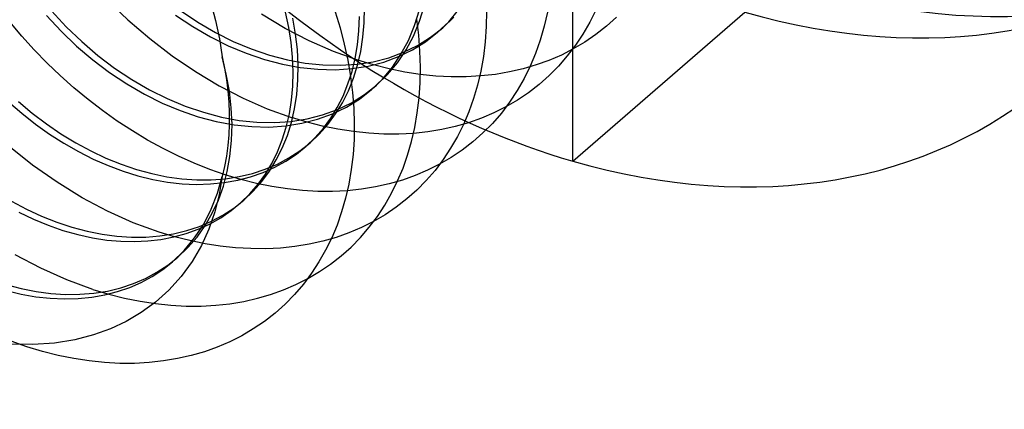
# Model space of a CAD drawing. Header units: millimetres. Extents: x -24 to 80, y -43 to 164.
# Tile 93 of 223: x 3.34 to 7.06, y 101.39 to 102.86. Entities that reach past the tile are written whole.
import ezdxf

# ---------------------------------------------------------------- set-up
doc = ezdxf.new("R2010")
doc.units = ezdxf.units.MM
doc.layers.add('MAIN-1', color=7, linetype='Continuous')
doc.layers.add('MAIN-2', color=7, linetype='Continuous')

msp = doc.modelspace()

# ---------------------------------------------------------------- linework, layer by layer
at = {"layer": 'MAIN-1'}
for centre, major_axis, start_param, end_param in [((10.2489, 101.4321), (14.0751, -16.2525), -2.289931, -0.995009), ((9.8489, 101.0857), (-14.0751, 16.2525), 0.851661, 2.146584), ((9.8489, 101.0857), (9.8198, -11.3389), -2.26042, -1.02452)]:
    msp.add_ellipse(centre, major_axis=major_axis, ratio=0.75, start_param=start_param, end_param=end_param, dxfattribs=at)
at = {"layer": 'MAIN-2'}
for p, q in [((5.4318, 102.324), (5.4318, 103.19)), ((3.6732, 102.9341), (3.7517, 102.8582)), ((3.9506, 102.8926), (4.0157, 102.8491)), ((4.0631, 102.9274), (4.0827, 102.856)), ((4.6437, 102.8472), (4.6445, 102.9039)), ((4.8338, 102.8363), (4.8521, 102.8956)), ((4.853, 102.8529), (4.8712, 102.9121)), ((4.9629, 102.851), (5.0002, 102.8955)), ((5.5187, 102.8951), (5.4956, 102.8488)), ((3.4434, 102.8748), (3.4992, 102.815)), ((3.4625, 102.8914), (3.5183, 102.8316)), ((3.7517, 102.8582), (3.8337, 102.7875)), ((3.9315, 102.876), (3.9965, 102.8325)), ((4.0827, 102.856), (4.0973, 102.7863)), ((4.3452, 102.8258), (4.2556, 102.8793)), ((4.3588, 102.8296), (4.3463, 102.8868)), ((4.3849, 102.8043), (4.3744, 102.8637)), ((4.534, 102.8885), (4.5526, 102.8274)), ((4.6238, 102.8162), (4.6255, 102.8709)), ((4.8497, 102.7997), (4.842, 102.861)), ((4.9404, 102.8275), (4.982, 102.8676)), ((5.1063, 102.8904), (5.105, 102.8323)), ((5.3355, 102.8873), (5.3233, 102.8335)), ((5.4318, 102.324), (6.0818, 102.8869)), ((5.5961, 102.8675), (5.5586, 102.8338)), ((3.3507, 102.7961), (3.3051, 102.85)), ((3.5183, 102.8316), (3.5769, 102.7755)), ((3.9965, 102.8325), (4.0629, 102.7938)), ((4.0157, 102.8491), (4.0821, 102.8104)), ((4.4362, 102.7787), (4.3452, 102.8258)), ((4.3678, 102.7729), (4.3588, 102.8296)), ((4.5526, 102.8274), (4.5684, 102.7663)), ((4.6392, 102.792), (4.6437, 102.8472)), ((4.8107, 102.7802), (4.8338, 102.8363)), ((4.8298, 102.7967), (4.853, 102.8529)), ((4.8947, 102.792), (4.9404, 102.8275)), ((4.9212, 102.8109), (4.9629, 102.851)), ((4.9275, 102.8164), (4.9291, 102.8177)), ((4.9291, 102.8177), (4.9307, 102.8191)), ((4.9307, 102.8191), (4.9323, 102.8205)), ((4.9323, 102.8205), (4.9339, 102.8219)), ((4.9339, 102.8219), (4.9355, 102.8233)), ((4.9355, 102.8233), (4.9371, 102.8247)), ((4.9371, 102.8247), (4.9387, 102.8261)), ((4.9387, 102.8261), (4.9403, 102.8275)), ((5.105, 102.8323), (5.1009, 102.7752)), ((5.3233, 102.8335), (5.3084, 102.7815)), ((5.4956, 102.8488), (5.4699, 102.8044)), ((5.5586, 102.8338), (5.5189, 102.8025)), ((3.3977, 102.7444), (3.3507, 102.7961)), ((3.4992, 102.815), (3.5578, 102.7589)), ((3.8337, 102.7875), (3.9187, 102.722)), ((4.0629, 102.7938), (4.1304, 102.7601)), ((4.0821, 102.8104), (4.1495, 102.7766)), ((4.0973, 102.7863), (4.1071, 102.718)), ((4.3916, 102.7455), (4.3849, 102.8043)), ((4.6187, 102.7634), (4.6238, 102.8162)), ((4.631, 102.7384), (4.6392, 102.792)), ((4.8018, 102.7441), (4.8298, 102.7967)), ((4.8454, 102.7612), (4.8947, 102.792)), ((4.8544, 102.739), (4.8497, 102.7997)), ((4.8756, 102.7754), (4.9212, 102.8109)), ((4.9212, 102.8109), (4.9228, 102.8123)), ((4.9228, 102.8123), (4.9244, 102.8136)), ((4.9244, 102.8136), (4.926, 102.815)), ((4.926, 102.815), (4.9275, 102.8164)), ((5.3084, 102.7815), (5.2909, 102.7313)), ((5.4699, 102.8044), (5.4417, 102.7618)), ((5.5189, 102.8025), (5.4771, 102.7739)), ((3.446, 102.6947), (3.3977, 102.7444)), ((3.5578, 102.7589), (3.6189, 102.7067)), ((3.5769, 102.7755), (3.638, 102.7233)), ((4.1304, 102.7601), (4.1984, 102.7316)), ((4.1495, 102.7766), (4.2175, 102.7482)), ((4.2175, 102.7482), (4.2858, 102.725)), ((4.3734, 102.7169), (4.3678, 102.7729)), ((4.3945, 102.6877), (4.3916, 102.7455)), ((4.5277, 102.7385), (4.4362, 102.7787)), ((4.5684, 102.7663), (4.5815, 102.7052)), ((4.6101, 102.7124), (4.6187, 102.7634)), ((4.7692, 102.6954), (4.8018, 102.7441)), ((4.7735, 102.7189), (4.8262, 102.7447)), ((4.7827, 102.7276), (4.8107, 102.7802)), ((4.7926, 102.7355), (4.8454, 102.7612)), ((4.8262, 102.7447), (4.8756, 102.7754)), ((5.1009, 102.7752), (5.0939, 102.7191)), ((5.4335, 102.748), (5.3884, 102.7249)), ((5.4417, 102.7618), (5.4109, 102.7214)), ((5.4771, 102.7739), (5.4335, 102.748)), ((3.6189, 102.7067), (3.6821, 102.6588)), ((3.638, 102.7233), (3.7012, 102.6754)), ((3.9187, 102.722), (4.0062, 102.6624)), ((4.1071, 102.718), (4.1161, 102.6748)), ((4.1231, 102.6531), (4.1071, 102.718)), ((4.1984, 102.7316), (4.2667, 102.7084)), ((4.2667, 102.7084), (4.3348, 102.6906)), ((4.2858, 102.725), (4.3539, 102.7071)), ((4.3539, 102.7071), (4.4214, 102.6947)), ((4.3756, 102.6617), (4.3734, 102.7169)), ((4.6192, 102.7052), (4.5277, 102.7385)), ((4.5981, 102.6632), (4.6101, 102.7124)), ((4.6191, 102.6866), (4.631, 102.7384)), ((4.6779, 102.6998), (4.7367, 102.7149)), ((4.7176, 102.6984), (4.7735, 102.7189)), ((4.7367, 102.7149), (4.7926, 102.7355)), ((4.7501, 102.6788), (4.7827, 102.7276)), ((4.8563, 102.6791), (4.8544, 102.739)), ((5.0939, 102.7191), (5.0841, 102.6643)), ((5.2909, 102.7313), (5.2705, 102.6827)), ((5.3884, 102.7249), (5.3417, 102.7047)), ((5.4109, 102.7214), (5.3777, 102.6831)), ((3.4959, 102.6471), (3.446, 102.6947)), ((3.7012, 102.6754), (3.7662, 102.6321)), ((4.1161, 102.6748), (4.1233, 102.632)), ((4.3348, 102.6906), (4.4023, 102.6781)), ((4.3937, 102.6311), (4.3945, 102.6877)), ((4.4023, 102.6781), (4.4689, 102.6711)), ((4.4214, 102.6947), (4.488, 102.6877)), ((4.4689, 102.6711), (4.5341, 102.6696)), ((4.488, 102.6877), (4.5532, 102.6862)), ((4.5341, 102.6696), (4.5975, 102.6736)), ((4.5532, 102.6862), (4.6167, 102.6902)), ((4.5815, 102.7052), (4.5919, 102.6443)), ((4.5975, 102.6736), (4.6588, 102.6832)), ((4.6036, 102.637), (4.6191, 102.6866)), ((4.6167, 102.6902), (4.6779, 102.6998)), ((4.6785, 102.6873), (4.6192, 102.7052)), ((4.6588, 102.6832), (4.7176, 102.6984)), ((4.7377, 102.6724), (4.6785, 102.6873)), ((4.7129, 102.6342), (4.7501, 102.6788)), ((4.732, 102.6508), (4.7692, 102.6954)), ((4.7968, 102.6605), (4.7377, 102.6724)), ((4.8552, 102.6202), (4.8563, 102.6791)), ((5.2438, 102.6727), (5.1923, 102.6609)), ((5.2936, 102.6873), (5.2438, 102.6727)), ((5.2705, 102.6827), (5.2474, 102.6357)), ((5.3417, 102.7047), (5.2936, 102.6873)), ((5.3777, 102.6831), (5.3421, 102.6472)), ((3.5475, 102.6011), (3.4959, 102.6471)), ((3.6821, 102.6588), (3.7471, 102.6156)), ((3.7662, 102.6321), (3.8326, 102.5937)), ((4.0062, 102.6624), (4.0957, 102.6089)), ((4.1348, 102.5887), (4.1231, 102.6531)), ((4.1233, 102.632), (4.1287, 102.5895)), ((4.3743, 102.6074), (4.3756, 102.6617)), ((4.5826, 102.6156), (4.5981, 102.6632)), ((4.5844, 102.5896), (4.6036, 102.637)), ((4.5919, 102.6443), (4.5995, 102.5839)), ((4.6714, 102.5941), (4.7129, 102.6342)), ((4.6905, 102.6107), (4.732, 102.6508)), ((4.8556, 102.6515), (4.7968, 102.6605)), ((4.9141, 102.6455), (4.8556, 102.6515)), ((4.972, 102.6426), (4.9141, 102.6455)), ((5.0289, 102.6426), (4.972, 102.6426)), ((5.0847, 102.6458), (5.0289, 102.6426)), ((5.0841, 102.6643), (5.0717, 102.6113)), ((5.1393, 102.6519), (5.0847, 102.6458)), ((5.1923, 102.6609), (5.1393, 102.6519)), ((5.2474, 102.6357), (5.2215, 102.5903)), ((5.3421, 102.6472), (5.3043, 102.6137)), ((3.6008, 102.557), (3.5475, 102.6011)), ((3.7471, 102.6156), (3.8135, 102.5771)), ((4.0957, 102.6089), (4.1864, 102.5619)), ((4.3695, 102.5543), (4.3743, 102.6074)), ((4.3892, 102.5758), (4.3937, 102.6311)), ((4.5639, 102.57), (4.5826, 102.6156)), ((4.6449, 102.5753), (4.6905, 102.6107)), ((4.6714, 102.5941), (4.673, 102.5955)), ((4.673, 102.5955), (4.6746, 102.5969)), ((4.6746, 102.5969), (4.6762, 102.5982)), ((4.6762, 102.5982), (4.6778, 102.5996)), ((4.6778, 102.5996), (4.6794, 102.601)), ((4.6794, 102.601), (4.681, 102.6024)), ((4.681, 102.6024), (4.6826, 102.6038)), ((4.6826, 102.6038), (4.6842, 102.6051)), ((4.6842, 102.6051), (4.6858, 102.6065)), ((4.6858, 102.6065), (4.6873, 102.6079)), ((4.6873, 102.6079), (4.6889, 102.6093)), ((4.6889, 102.6093), (4.6905, 102.6106)), ((4.8513, 102.5626), (4.8552, 102.6202)), ((5.0717, 102.6113), (5.0568, 102.5601)), ((5.3043, 102.6137), (5.2643, 102.5827)), ((3.8135, 102.5771), (3.8809, 102.5436)), ((3.8326, 102.5937), (3.9001, 102.5602)), ((3.9001, 102.5602), (3.9681, 102.5317)), ((4.1287, 102.5895), (4.1323, 102.5473)), ((4.142, 102.525), (4.1348, 102.5887)), ((4.1864, 102.5619), (4.2778, 102.5218)), ((4.381, 102.5222), (4.3892, 102.5758)), ((4.542, 102.5269), (4.5639, 102.57)), ((4.5618, 102.5447), (4.5844, 102.5896)), ((4.5764, 102.5282), (4.6258, 102.5587)), ((4.5955, 102.5447), (4.6449, 102.5753)), ((4.5995, 102.5839), (4.6044, 102.5239)), ((4.6258, 102.5587), (4.6714, 102.5941)), ((4.8445, 102.5064), (4.8513, 102.5626)), ((5.0568, 102.5601), (5.0391, 102.5107)), ((5.2215, 102.5903), (5.193, 102.5469)), ((5.2643, 102.5827), (5.2224, 102.5543)), ((3.3009, 102.5486), (3.3509, 102.505)), ((3.3381, 102.5489), (3.3901, 102.5051)), ((3.6554, 102.5149), (3.6008, 102.557)), ((3.8809, 102.5436), (3.949, 102.5151)), ((3.9681, 102.5317), (4.0364, 102.5084)), ((4.1323, 102.5473), (4.1341, 102.5053)), ((4.1447, 102.4626), (4.142, 102.525)), ((4.2778, 102.5218), (4.3693, 102.4887)), ((4.3613, 102.5026), (4.3695, 102.5543)), ((4.3691, 102.4704), (4.381, 102.5222)), ((4.5173, 102.4865), (4.542, 102.5269)), ((4.5235, 102.5026), (4.5764, 102.5282)), ((4.5359, 102.5024), (4.5618, 102.5447)), ((4.5427, 102.5192), (4.5955, 102.5447)), ((4.6044, 102.5239), (4.6063, 102.4646)), ((5.1786, 102.5287), (5.1332, 102.5059)), ((5.193, 102.5469), (5.1618, 102.5057)), ((5.2224, 102.5543), (5.1786, 102.5287)), ((3.3509, 102.505), (3.4024, 102.4642)), ((3.3901, 102.5051), (3.4436, 102.4644)), ((3.7113, 102.4752), (3.6554, 102.5149)), ((3.949, 102.5151), (4.0173, 102.4918)), ((4.0173, 102.4918), (4.0853, 102.4739)), ((4.0364, 102.5084), (4.1045, 102.4904)), ((4.1045, 102.4904), (4.1719, 102.4779)), ((4.1341, 102.5053), (4.1341, 102.4638)), ((4.3497, 102.4526), (4.3613, 102.5026)), ((4.3668, 102.4738), (4.4279, 102.4836)), ((4.4279, 102.4711), (4.3693, 102.4887)), ((4.4279, 102.4836), (4.4867, 102.4988)), ((4.4676, 102.4822), (4.5235, 102.5026)), ((4.4867, 102.4988), (4.5427, 102.5192)), ((4.4896, 102.4487), (4.5173, 102.4865)), ((4.5067, 102.4629), (4.5359, 102.5024)), ((4.835, 102.4517), (4.8445, 102.5064)), ((5.0391, 102.5107), (5.0189, 102.463)), ((5.0863, 102.4859), (5.0379, 102.4688)), ((5.1332, 102.5059), (5.0863, 102.4859)), ((5.1618, 102.5057), (5.128, 102.4668)), ((3.4024, 102.4642), (3.4553, 102.4263)), ((3.4436, 102.4644), (3.4984, 102.4269)), ((3.7682, 102.438), (3.7113, 102.4752)), ((4.0853, 102.4739), (4.1528, 102.4613)), ((4.1341, 102.4638), (4.1323, 102.4229)), ((4.143, 102.4015), (4.1447, 102.4626)), ((4.1528, 102.4613), (4.2193, 102.4543)), ((4.1719, 102.4779), (4.2384, 102.4709)), ((4.2193, 102.4543), (4.2843, 102.4529)), ((4.2384, 102.4709), (4.3035, 102.4695)), ((4.2843, 102.4529), (4.3476, 102.4572)), ((4.3035, 102.4695), (4.3668, 102.4738)), ((4.3346, 102.4046), (4.3497, 102.4526)), ((4.3476, 102.4572), (4.4088, 102.467)), ((4.3537, 102.4207), (4.3691, 102.4704)), ((4.4088, 102.467), (4.4676, 102.4822)), ((4.4864, 102.4563), (4.4279, 102.4711)), ((4.4588, 102.4135), (4.4896, 102.4487)), ((4.4744, 102.4264), (4.5067, 102.4629)), ((4.5449, 102.4444), (4.4864, 102.4563)), ((4.6063, 102.4646), (4.6054, 102.4061)), ((4.8228, 102.3986), (4.835, 102.4517)), ((4.988, 102.4545), (4.9367, 102.4431)), ((5.0379, 102.4688), (4.988, 102.4545)), ((5.0189, 102.463), (4.996, 102.4168)), ((5.128, 102.4668), (5.092, 102.4304)), ((3.4553, 102.4263), (3.5093, 102.3915)), ((3.4984, 102.4269), (3.5542, 102.3928)), ((3.8259, 102.4034), (3.7682, 102.438)), ((4.1323, 102.4229), (4.1287, 102.3827)), ((4.3346, 102.3732), (4.3537, 102.4207)), ((4.4248, 102.3807), (4.4588, 102.4135)), ((4.4392, 102.393), (4.4744, 102.4264)), ((4.6031, 102.4354), (4.5449, 102.4444)), ((4.661, 102.4293), (4.6031, 102.4354)), ((4.7182, 102.4261), (4.661, 102.4293)), ((4.7746, 102.426), (4.7182, 102.4261)), ((4.8299, 102.4288), (4.7746, 102.426)), ((4.884, 102.4345), (4.8299, 102.4288)), ((4.9367, 102.4431), (4.884, 102.4345)), ((4.996, 102.4168), (4.9704, 102.3724)), ((5.092, 102.4304), (5.0539, 102.3967)), ((3.3914, 102.3091), (3.3021, 102.3807)), ((3.5093, 102.3915), (3.5644, 102.36)), ((3.5542, 102.3928), (3.6109, 102.3623)), ((3.8842, 102.3715), (3.8259, 102.4034)), ((3.9428, 102.3425), (3.8842, 102.3715)), ((4.1287, 102.3827), (4.1233, 102.3432)), ((4.137, 102.3421), (4.143, 102.4015)), ((4.312, 102.3283), (4.3346, 102.3732)), ((4.3164, 102.3589), (4.3346, 102.4046)), ((4.3878, 102.3507), (4.4248, 102.3807)), ((4.4008, 102.3627), (4.4392, 102.393)), ((4.4201, 102.3765), (4.4217, 102.3778)), ((4.4217, 102.3778), (4.4232, 102.3792)), ((4.4232, 102.3792), (4.4248, 102.3806)), ((4.4248, 102.3806), (4.4264, 102.382)), ((4.4264, 102.382), (4.428, 102.3834)), ((4.428, 102.3834), (4.4296, 102.3847)), ((4.4296, 102.3847), (4.4312, 102.3861)), ((4.4312, 102.3861), (4.4328, 102.3875)), ((4.4328, 102.3875), (4.4344, 102.3889)), ((4.4344, 102.3889), (4.436, 102.3903)), ((4.436, 102.3903), (4.4376, 102.3916)), ((4.4376, 102.3916), (4.4392, 102.393)), ((4.6054, 102.4061), (4.6016, 102.3485)), ((4.808, 102.3471), (4.8228, 102.3986)), ((4.9704, 102.3724), (4.9423, 102.3297)), ((5.0539, 102.3967), (5.0138, 102.3657)), ((3.5644, 102.36), (3.6202, 102.3319)), ((3.6109, 102.3623), (3.6683, 102.3353)), ((3.6683, 102.3353), (3.726, 102.3121)), ((4.0016, 102.3162), (3.9428, 102.3425)), ((4.1233, 102.3432), (4.1161, 102.3043)), ((4.1266, 102.2847), (4.137, 102.3421)), ((4.2951, 102.3156), (4.3164, 102.3589)), ((4.3159, 102.3128), (4.3597, 102.3359)), ((4.3482, 102.324), (4.3878, 102.3507)), ((4.3597, 102.3359), (4.4008, 102.3627)), ((4.6016, 102.3485), (4.595, 102.292)), ((4.7904, 102.2972), (4.808, 102.3471)), ((4.972, 102.3376), (4.9285, 102.3122)), ((5.0138, 102.3657), (4.972, 102.3376)), ((3.4837, 102.244), (3.3914, 102.3091)), ((3.6202, 102.3319), (3.6766, 102.3073)), ((3.6766, 102.3073), (3.7331, 102.2862)), ((3.726, 102.3121), (3.7838, 102.2925)), ((4.0605, 102.2929), (4.0016, 102.3162)), ((4.1161, 102.3043), (4.1071, 102.2661)), ((4.2617, 102.2809), (4.3061, 102.3007)), ((4.2698, 102.2933), (4.3159, 102.3128)), ((4.2707, 102.275), (4.2951, 102.3156)), ((4.286, 102.2861), (4.312, 102.3283)), ((4.3061, 102.3007), (4.3482, 102.324)), ((4.7702, 102.249), (4.7904, 102.2972)), ((4.9285, 102.3122), (4.8833, 102.2896)), ((4.9423, 102.3297), (4.9115, 102.2891)), ((3.7331, 102.2862), (3.7895, 102.2688)), ((3.7838, 102.2925), (3.8414, 102.2768)), ((3.7895, 102.2688), (3.8455, 102.255)), ((3.8414, 102.2768), (3.8988, 102.265)), ((3.8988, 102.265), (3.9554, 102.2571)), ((4.1193, 102.2724), (4.0605, 102.2929)), ((4.0896, 102.2026), (4.1071, 102.2661)), ((4.1071, 102.2661), (4.0962, 102.1981)), ((4.112, 102.2296), (4.1266, 102.2847)), ((4.1783, 102.2546), (4.1193, 102.2724)), ((4.1195, 102.2576), (4.1714, 102.2656)), ((4.166, 102.252), (4.215, 102.2647)), ((4.1714, 102.2656), (4.2216, 102.2776)), ((4.215, 102.2647), (4.2617, 102.2809)), ((4.2216, 102.2776), (4.2698, 102.2933)), ((4.2432, 102.2368), (4.2707, 102.275)), ((4.2568, 102.2466), (4.286, 102.2861)), ((4.595, 102.292), (4.5855, 102.2369)), ((4.8364, 102.2697), (4.788, 102.2525)), ((4.8833, 102.2896), (4.8364, 102.2697)), ((4.9115, 102.2891), (4.8782, 102.2507)), ((3.5784, 102.1857), (3.4837, 102.244)), ((3.8455, 102.255), (3.901, 102.245)), ((3.901, 102.245), (3.9558, 102.2388)), ((3.9554, 102.2571), (4.0113, 102.2532)), ((3.9558, 102.2388), (4.0098, 102.2363)), ((4.0098, 102.2363), (4.0629, 102.2377)), ((4.0113, 102.2532), (4.066, 102.2534)), ((4.0629, 102.2377), (4.1151, 102.2429)), ((4.066, 102.2534), (4.1195, 102.2576)), ((4.0932, 102.177), (4.112, 102.2296)), ((4.1151, 102.2429), (4.166, 102.252)), ((4.2371, 102.2397), (4.1783, 102.2546)), ((4.2123, 102.2009), (4.2432, 102.2368)), ((4.2245, 102.2101), (4.2568, 102.2466)), ((4.2956, 102.2277), (4.2371, 102.2397)), ((4.3538, 102.2187), (4.2956, 102.2277)), ((4.5855, 102.2369), (4.5734, 102.1835)), ((4.6865, 102.2266), (4.6336, 102.2179)), ((4.738, 102.2381), (4.6865, 102.2266)), ((4.788, 102.2525), (4.738, 102.2381)), ((4.7473, 102.2024), (4.7702, 102.249)), ((4.8782, 102.2507), (4.8425, 102.2145)), ((3.6748, 102.1346), (3.5784, 102.1857)), ((4.0665, 102.1424), (4.0896, 102.2026)), ((4.0962, 102.1981), (4.0797, 102.1318)), ((4.1782, 102.1674), (4.2123, 102.2009)), ((4.1893, 102.1767), (4.2245, 102.2101)), ((4.4114, 102.2126), (4.3538, 102.2187)), ((4.4683, 102.2094), (4.4114, 102.2126)), ((4.5244, 102.2093), (4.4683, 102.2094)), ((4.5796, 102.2121), (4.5244, 102.2093)), ((4.6336, 102.2179), (4.5796, 102.2121)), ((4.7217, 102.1576), (4.7473, 102.2024)), ((4.8425, 102.2145), (4.8046, 102.1809)), ((3.3119, 102.1721), (3.3682, 102.1422)), ((4.0703, 102.1271), (4.0932, 102.177)), ((4.1413, 102.1369), (4.1782, 102.1674)), ((4.1512, 102.1466), (4.1893, 102.1767)), ((4.1702, 102.1602), (4.1718, 102.1616)), ((4.1718, 102.1616), (4.1734, 102.163)), ((4.1734, 102.163), (4.175, 102.1644)), ((4.175, 102.1644), (4.1766, 102.1658)), ((4.1766, 102.1658), (4.1782, 102.1671)), ((4.1782, 102.1671), (4.1798, 102.1685)), ((4.1798, 102.1685), (4.1814, 102.1699)), ((4.1814, 102.1699), (4.183, 102.1713)), ((4.183, 102.1713), (4.1845, 102.1726)), ((4.1845, 102.1726), (4.1861, 102.174)), ((4.1861, 102.174), (4.1877, 102.1754)), ((4.1877, 102.1754), (4.1893, 102.1767)), ((4.5734, 102.1835), (4.5586, 102.1321)), ((4.6936, 102.1147), (4.7217, 102.1576)), ((4.7646, 102.1499), (4.7226, 102.1215)), ((4.8046, 102.1809), (4.7646, 102.1499)), ((3.3396, 102.1305), (3.3949, 102.1042)), ((3.3682, 102.1422), (3.4252, 102.1159)), ((3.4252, 102.1159), (3.4825, 102.0931)), ((3.7719, 102.0912), (3.6748, 102.1346)), ((4.0376, 102.0859), (4.0665, 102.1424)), ((4.0433, 102.0804), (4.0703, 102.1271)), ((4.0797, 102.1318), (4.0574, 102.0672)), ((4.0672, 102.0968), (4.1104, 102.1199)), ((4.1018, 102.1097), (4.1413, 102.1369)), ((4.1104, 102.1199), (4.1512, 102.1466)), ((4.5586, 102.1321), (4.5412, 102.0824)), ((4.6628, 102.074), (4.6936, 102.1147)), ((4.7226, 102.1215), (4.6788, 102.0959)), ((3.3949, 102.1042), (3.4504, 102.0814)), ((3.4504, 102.0814), (3.506, 102.0621)), ((3.4825, 102.0931), (3.5398, 102.0741)), ((3.5398, 102.0741), (3.597, 102.0589)), ((3.8692, 102.0557), (3.7719, 102.0912)), ((3.9737, 102.0616), (4.0215, 102.0773)), ((4.0034, 102.0336), (4.0376, 102.0859)), ((4.0125, 102.037), (4.0433, 102.0804)), ((4.0165, 102.0663), (4.0602, 102.0862)), ((4.0215, 102.0773), (4.0672, 102.0968)), ((4.0602, 102.0862), (4.1018, 102.1097)), ((4.5412, 102.0824), (4.5211, 102.0344)), ((4.6788, 102.0959), (4.6333, 102.0731)), ((3.506, 102.0621), (3.5618, 102.0463)), ((3.5618, 102.0463), (3.6172, 102.0342)), ((3.597, 102.0589), (3.6538, 102.0475)), ((3.6538, 102.0475), (3.71, 102.0402)), ((3.71, 102.0402), (3.7653, 102.0367)), ((3.7653, 102.0367), (3.8195, 102.0372)), ((3.8195, 102.0372), (3.8725, 102.0415)), ((3.9269, 102.0383), (3.8692, 102.0557)), ((3.8725, 102.0415), (3.924, 102.0496)), ((3.8761, 102.0281), (3.9243, 102.0373)), ((3.924, 102.0496), (3.9737, 102.0616)), ((3.9243, 102.0373), (3.9712, 102.05)), ((3.9847, 102.0237), (3.9269, 102.0383)), ((3.9712, 102.05), (4.0165, 102.0663)), ((3.9779, 101.9971), (4.0125, 102.037)), ((4.0574, 102.0672), (4.0288, 102.0046)), ((4.5862, 102.0531), (4.5376, 102.0359)), ((4.6333, 102.0731), (4.5862, 102.0531)), ((4.6296, 102.0355), (4.6628, 102.074)), ((3.6172, 102.0342), (3.6717, 102.0257)), ((3.6717, 102.0257), (3.7247, 102.021)), ((3.7247, 102.021), (3.7764, 102.0199)), ((3.7764, 102.0199), (3.8268, 102.0223)), ((3.8268, 102.0223), (3.8761, 102.0281)), ((3.964, 101.9861), (4.0034, 102.0336)), ((4.0427, 102.0118), (3.9847, 102.0237)), ((4.0288, 102.0046), (3.9937, 101.9445)), ((4.1005, 102.0027), (4.0427, 102.0118)), ((4.1582, 101.9965), (4.1005, 102.0027)), ((4.3822, 102.0013), (4.3276, 101.9956)), ((4.4355, 102.01), (4.3822, 102.0013)), ((4.4873, 102.0215), (4.4355, 102.01)), ((4.5376, 102.0359), (4.4873, 102.0215)), ((4.5211, 102.0344), (4.4983, 101.988)), ((4.5941, 101.9994), (4.6296, 102.0355)), ((3.4228, 101.9189), (3.3262, 101.9702)), ((3.9201, 101.9437), (3.964, 101.9861)), ((3.9398, 101.9608), (3.9779, 101.9971)), ((4.2154, 101.9932), (4.1582, 101.9965)), ((4.272, 101.9929), (4.2154, 101.9932)), ((4.3276, 101.9956), (4.272, 101.9929)), ((4.4983, 101.988), (4.4729, 101.9432)), ((4.5165, 101.9347), (4.5563, 101.9657)), ((4.5563, 101.9657), (4.5941, 101.9994)), ((3.861, 101.9039), (3.9017, 101.9306)), ((3.883, 101.9144), (3.9201, 101.9437)), ((3.9017, 101.9306), (3.9398, 101.9608)), ((3.9207, 101.9442), (3.9223, 101.9456)), ((3.9223, 101.9456), (3.9239, 101.947)), ((3.9239, 101.947), (3.9255, 101.9484)), ((3.9255, 101.9484), (3.9271, 101.9497)), ((3.9271, 101.9497), (3.9287, 101.9511)), ((3.9287, 101.9511), (3.9303, 101.9525)), ((3.9303, 101.9525), (3.9319, 101.9539)), ((3.9319, 101.9539), (3.9335, 101.9553)), ((3.9335, 101.9553), (3.9351, 101.9566)), ((3.9351, 101.9566), (3.9366, 101.958)), ((3.9366, 101.958), (3.9382, 101.9594)), ((3.9382, 101.9594), (3.9398, 101.9607)), ((3.9937, 101.9445), (3.9523, 101.8878)), ((4.4729, 101.9432), (4.4448, 101.9001)), ((4.4747, 101.9063), (4.5165, 101.9347)), ((3.5207, 101.8752), (3.4228, 101.9189)), ((3.802, 101.8657), (3.8436, 101.8884)), ((3.8178, 101.8806), (3.861, 101.9039)), ((3.8436, 101.8884), (3.883, 101.9144)), ((4.4448, 101.9001), (4.4141, 101.859)), ((4.4311, 101.8806), (4.4747, 101.9063)), ((3.2906, 101.8573), (3.3478, 101.8422)), ((3.6193, 101.8393), (3.5207, 101.8752)), ((3.7245, 101.8452), (3.7722, 101.861)), ((3.7582, 101.8464), (3.802, 101.8657)), ((3.7722, 101.861), (3.8178, 101.8806)), ((3.9523, 101.8878), (3.9059, 101.8362)), ((4.339, 101.8376), (4.3858, 101.8577)), ((4.4141, 101.859), (4.3807, 101.8201)), ((4.3858, 101.8577), (4.4311, 101.8806)), ((3.293, 101.8346), (3.3486, 101.8213)), ((3.3478, 101.8422), (3.4046, 101.831)), ((3.3486, 101.8213), (3.4038, 101.8117)), ((3.4046, 101.831), (3.4608, 101.8237)), ((3.4608, 101.8237), (3.5161, 101.8203)), ((3.5161, 101.8203), (3.5704, 101.8207)), ((3.5704, 101.8207), (3.6233, 101.825)), ((3.6151, 101.8099), (3.6646, 101.8185)), ((3.6193, 101.8393), (3.6789, 101.8214)), ((3.6233, 101.825), (3.6748, 101.8332)), ((3.6646, 101.8185), (3.7124, 101.8307)), ((3.6748, 101.8332), (3.7245, 101.8452)), ((3.6789, 101.8214), (3.7383, 101.8064)), ((3.7124, 101.8307), (3.7582, 101.8464)), ((3.9059, 101.8362), (3.8555, 101.7908)), ((4.2408, 101.8058), (4.2906, 101.8203)), ((4.2906, 101.8203), (4.339, 101.8376)), ((4.3807, 101.8201), (4.345, 101.7836)), ((3.4038, 101.8117), (3.4582, 101.8057)), ((3.4582, 101.8057), (3.5117, 101.8035)), ((3.5117, 101.8035), (3.5641, 101.8048)), ((3.5641, 101.8048), (3.6151, 101.8099)), ((3.7383, 101.8064), (3.7974, 101.7944)), ((3.7974, 101.7944), (3.856, 101.7854)), ((3.8555, 101.7908), (3.8018, 101.7516)), ((3.856, 101.7854), (3.9141, 101.7793)), ((3.9141, 101.7793), (3.9714, 101.7763)), ((4.0278, 101.7763), (4.083, 101.7793)), ((4.083, 101.7793), (4.1369, 101.7853)), ((4.1369, 101.7853), (4.1895, 101.7941)), ((4.1895, 101.7941), (4.2408, 101.8058)), ((4.345, 101.7836), (4.307, 101.7495)), ((3.8018, 101.7516), (3.7454, 101.7183)), ((3.9714, 101.7763), (4.0278, 101.7763)), ((4.307, 101.7495), (4.267, 101.7182)), ((3.7454, 101.7183), (3.6855, 101.6903)), ((4.267, 101.7182), (4.225, 101.6897)), ((3.6211, 101.667), (3.551, 101.6488)), ((3.6855, 101.6903), (3.6211, 101.667)), ((4.225, 101.6897), (4.1813, 101.664)), ((3.3919, 101.6311), (3.3086, 101.6323)), ((3.3694, 101.6227), (3.311, 101.6432)), ((3.4743, 101.6366), (3.3919, 101.6311)), ((3.551, 101.6488), (3.4743, 101.6366)), ((4.1359, 101.6412), (4.089, 101.6211)), ((4.1813, 101.664), (4.1359, 101.6412)), ((3.4287, 101.6049), (3.3694, 101.6227)), ((3.4878, 101.5899), (3.4287, 101.6049)), ((4.0406, 101.6038), (3.9906, 101.5893)), ((4.089, 101.6211), (4.0406, 101.6038)), ((3.5467, 101.5779), (3.4878, 101.5899)), ((3.6052, 101.5688), (3.5467, 101.5779)), ((3.6631, 101.5628), (3.6052, 101.5688)), ((3.7204, 101.5598), (3.6631, 101.5628)), ((3.7768, 101.5598), (3.7204, 101.5598)), ((3.8322, 101.5628), (3.7768, 101.5598)), ((3.8863, 101.5688), (3.8322, 101.5628)), ((3.9392, 101.5777), (3.8863, 101.5688)), ((3.9906, 101.5893), (3.9392, 101.5777))]:
    msp.add_line(p, q, dxfattribs=at)
for centre, major_axis, start_param, end_param in [((5.4318, 104.7077), (1.8019, -2.0807), 0.000079, 2.284521), ((5.4318, 104.7077), (1.8019, -2.0807), -3.141514, -0.857072), ((6.3818, 105.5305), (-1.905, 2.1998), 2.284521, 3.141672), ((6.3392, 105.4936), (1.905, -2.1998), -0.857072, 0.000079), ((6.0818, 105.2706), (-1.8019, 2.0807), 2.284521, 3.141672), ((10.2489, 101.4321), (-9.8198, 11.3389), 0.881172, 2.117073), ((5.4318, 104.7077), (1.8019, -2.0807), -0.857072, 0.000079)]:
    msp.add_ellipse(centre, major_axis=major_axis, ratio=0.75, start_param=start_param, end_param=end_param, dxfattribs=at)

doc.saveas('drawing.dxf')
